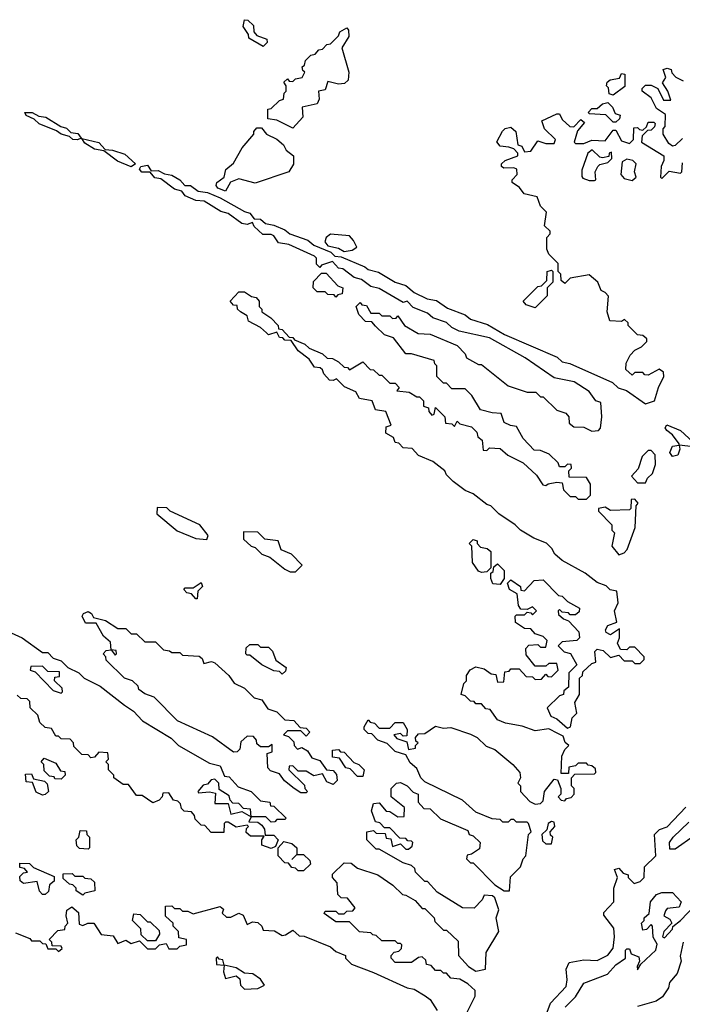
# Model space of a CAD drawing. Extents: x 2668140 to 2765664, y 823621 to 955240.
# Tile 255 of 256: x 2700201 to 2702661, y 888004 to 891660. Entities that reach past the tile are written whole.
import ezdxf

# ---------------------------------------------------------------- set-up
doc = ezdxf.new("R2010")
doc.units = 0

msp = doc.modelspace()

# ---------------------------------------------------------------- linework, layer by layer
at = {"layer": '0CON02XD'}
for points in [[(2701105, 891560), (2701051.7, 891591.7), (2701050, 891605), (2701030, 891635), (2701035, 891660), (2701048.3, 891658.3), (2701068.3, 891638.3), (2701070, 891615), (2701081.7, 891601.7), (2701118.3, 891588.3), (2701120, 891575), (2701105, 891560)], [(2701215, 891257.5), (2701155, 891287.5), (2701121.7, 891291.7), (2701121.7, 891328.3), (2701135, 891330), (2701165, 891360), (2701180, 891365), (2701183, 891387), (2701190, 891395), (2701190, 891415), (2701181.7, 891428.3), (2701195, 891440), (2701201.7, 891431.7), (2701215, 891430), (2701225, 891440), (2701250, 891445), (2701260, 891465), (2701251.7, 891471.7), (2701250, 891485), (2701258.3, 891491.7), (2701261.7, 891508.3), (2701281.7, 891528.3), (2701298.3, 891531.7), (2701311.7, 891548.3), (2701325, 891550), (2701341.7, 891568.3), (2701355, 891570), (2701385, 891600), (2701390, 891615), (2701415, 891630), (2701421.7, 891621.7), (2701423, 891597), (2701397.5, 891555), (2701422.5, 891465), (2701420, 891435), (2701407, 891423), (2701385, 891420), (2701345, 891430), (2701335, 891400), (2701310, 891395), (2701313.3, 891365), (2701305, 891347.5), (2701250, 891335), (2701251.7, 891298.3), (2701215, 891257.5)], [(2702405, 891380), (2702390, 891385), (2702387, 891407), (2702380, 891415), (2702381.7, 891428.3), (2702393.6, 891436.4), (2702427.5, 891442.5), (2702435, 891460), (2702448.3, 891458.3), (2702448.3, 891411.7), (2702405, 891380)], [(2702661.7, 891218.3), (2702635, 891192.5), (2702625, 891190), (2702610.7, 891200.7), (2702590, 891235), (2702590, 891255), (2702597, 891263), (2702598.3, 891308.3), (2702565, 891330), (2702545, 891370), (2702512.5, 891395), (2702512.5, 891405), (2702525, 891417.5), (2702545, 891417.5), (2702570, 891405), (2702591.7, 891361.7), (2702618.3, 891361.7), (2702607.5, 891395), (2702587.5, 891425), (2702600, 891445), (2702590, 891475), (2702605, 891480), (2702620, 891475), (2702622.5, 891462.5), (2702637, 891447), (2702665, 891432.5)], [(2702415, 891280), (2702405, 891280), (2702377, 891307), (2702315, 891310), (2702313, 891317), (2702325, 891330), (2702345, 891330), (2702365, 891347.5), (2702385, 891352.5), (2702402.5, 891335), (2702411.7, 891311.7), (2702430, 891305), (2702428.3, 891291.7), (2702415, 891280)], [(2700415, 891214.2), (2700397.5, 891215), (2700385, 891226.7), (2700354.4, 891234.4), (2700337.5, 891247.5), (2700273.4, 891273.4), (2700255, 891291.2), (2700225, 891303.8), (2700220, 891315), (2700247.5, 891315), (2700271.9, 891301.9), (2700297.5, 891297.5), (2700353, 891263), (2700375, 891257.8), (2700390.9, 891240.9), (2700416.9, 891236.9), (2700429.3, 891220.7), (2700415, 891214.2)], [(2701321.7, 890748.3), (2701315, 890740), (2701302.5, 890752.5), (2701302.5, 890775), (2701295, 890782.5), (2701200, 890825), (2701161.7, 890831.7), (2701145, 890857.5), (2701135, 890862.5), (2701103, 890863), (2701071.7, 890891.7), (2701065, 890907.5), (2701045, 890900), (2701025, 890903.3), (2700975, 890940), (2700948, 890948), (2700885.6, 890985.6), (2700855, 890989.2), (2700815.7, 891005.7), (2700803.3, 891023.3), (2700775, 891030.8), (2700725, 891068.8), (2700702.9, 891072.9), (2700685, 891093.3), (2700654.4, 891094.4), (2700646, 891105), (2700650, 891115), (2700675, 891120), (2700688.3, 891098.3), (2700715, 891100), (2700737.8, 891087.8), (2700765, 891083.3), (2700795.6, 891065.6), (2700814.3, 891044.3), (2700835, 891044.5), (2700863.6, 891023.6), (2700898.5, 891018.5), (2700945, 890998.6), (2701035, 890947.3), (2701055, 890941.8), (2701070.9, 890920.9), (2701095, 890919.5), (2701113.5, 890903.5), (2701145, 890897.5), (2701185, 890880), (2701204.4, 890864.4), (2701270.9, 890840.9), (2701293, 890823), (2701356.5, 890796.5), (2701371.4, 890781.4), (2701395, 890779.5), (2701482.1, 890742.1), (2701495, 890732.9), (2701533.1, 890723.1), (2701595, 890685.6), (2701635, 890672.9), (2701665, 890647.5), (2701713.3, 890623.3), (2701748, 890618), (2701788.8, 890588.8), (2701855, 890564.5), (2701875, 890548.6), (2701938.2, 890528.2), (2702001.2, 890491.2), (2702196.6, 890406.6), (2702215, 890390), (2702243.8, 890383.8), (2702402.4, 890312.4), (2702422.7, 890292.7), (2702453.6, 890283.6), (2702525, 890234.2), (2702557.5, 890245), (2702572.5, 890295), (2702592.5, 890335), (2702591.7, 890351.7), (2702575, 890362.5), (2702535, 890340), (2702521.7, 890341.7), (2702515, 890350), (2702485, 890350), (2702475, 890340), (2702451.7, 890361.7), (2702452.5, 890385), (2702467.5, 890415), (2702485, 890432.5), (2702510, 890445), (2702530, 890465), (2702530, 890475), (2702515, 890487.5), (2702495, 890490), (2702460, 890525), (2702460, 890535), (2702447, 890547), (2702435, 890540), (2702391.7, 890541.7), (2702382.5, 890575), (2702387, 890633), (2702375, 890647.5), (2702360, 890655), (2702347.5, 890685), (2702315, 890712.5), (2702245, 890700), (2702225, 890680), (2702211.7, 890691.7), (2702210, 890715), (2702200, 890725), (2702200, 890755), (2702165, 890790), (2702158.3, 890808.3), (2702158.3, 890851.7), (2702170, 890865), (2702170, 890875), (2702150, 890895), (2702157.5, 890945), (2702135, 890967.5), (2702122, 891002), (2702073.9, 891013.9), (2702056.4, 891036.4), (2702030, 891055), (2702030, 891065), (2702047.5, 891085), (2702046.7, 891105), (2702035, 891110), (2701998.3, 891108.3), (2701990, 891115), (2701990, 891125), (2702003, 891137), (2702050, 891155), (2702050, 891165), (2702035, 891180), (2702017, 891187), (2701985, 891190), (2701973, 891207), (2701993.8, 891246.2), (2702003.8, 891256.2), (2702025, 891261.2), (2702043.3, 891245), (2702050, 891195), (2702065, 891190), (2702075, 891170), (2702098.3, 891171.7), (2702125, 891210), (2702155, 891200), (2702185, 891200), (2702190, 891215), (2702150, 891255), (2702140, 891285), (2702195, 891310), (2702205, 891310), (2702215, 891290), (2702243, 891263), (2702258.3, 891261.7), (2702285, 891290), (2702298.3, 891278.3), (2702272.5, 891247.5), (2702260, 891205), (2702265, 891200), (2702295, 891200), (2702325, 891212.5), (2702375, 891210), (2702405, 891250), (2702415, 891250), (2702435, 891210), (2702465, 891200), (2702480, 891215), (2702481.7, 891258.3), (2702495, 891260), (2702501.7, 891251.7), (2702515, 891250), (2702528.3, 891261.7), (2702535, 891280), (2702555, 891280), (2702560, 891275), (2702558.3, 891261.7), (2702545, 891250), (2702531.7, 891248.3), (2702511.7, 891228.3), (2702510, 891205), (2702592.5, 891155), (2702593, 891137), (2702582.5, 891115), (2702580, 891075), (2702585, 891070), (2702613, 891097), (2702655, 891090), (2702660, 891095), (2702661.7, 891128.3)], [(2700965, 891023.8), (2700936.7, 891035), (2700930, 891045), (2700932.5, 891055), (2700960, 891075), (2700966.4, 891103.6), (2700995, 891127.5), (2701026.2, 891183.8), (2701070, 891235), (2701070, 891245), (2701081.7, 891258.3), (2701098.3, 891258.3), (2701117.5, 891235), (2701156.1, 891216.1), (2701180, 891195), (2701190, 891175), (2701217.5, 891155), (2701217, 891123), (2701200, 891095), (2701075, 891052.5), (2701015, 891068.8), (2700983.8, 891056.2), (2700965, 891023.8)], [(2700615, 891114), (2700564.3, 891134.3), (2700513.6, 891173.6), (2700478.7, 891178.7), (2700442.1, 891202.1), (2700431.7, 891218.3), (2700495, 891204.3), (2700517.5, 891177.5), (2700545, 891176), (2700590.9, 891160.9), (2700631.2, 891125), (2700615, 891114)], [(2702335, 891062.5), (2702340, 891065), (2702337.5, 891095), (2702347.5, 891115), (2702355, 891122.5), (2702385, 891130), (2702400, 891145), (2702398.3, 891168.3), (2702390, 891165), (2702388.3, 891151.7), (2702365, 891147.5), (2702355, 891150), (2702327, 891177), (2702310, 891165), (2702288.3, 891101.7), (2702288.3, 891078.3), (2702291.7, 891071.7), (2702315, 891062.5), (2702335, 891062.5)], [(2702475, 891062.5), (2702490, 891075), (2702483.3, 891095), (2702490, 891125), (2702477, 891137), (2702455, 891142.5), (2702438.3, 891131.7), (2702432.5, 891085), (2702445, 891070), (2702475, 891062.5)], [(2701405, 890799.2), (2701435, 890804), (2701452.5, 890815), (2701440.7, 890840.7), (2701425, 890857.5), (2701355, 890863.3), (2701338.8, 890851.2), (2701333.8, 890835), (2701345, 890820), (2701385, 890811.2), (2701405, 890799.2)], [(2702000, 888425), (2702020, 888425), (2702023, 888477), (2702060, 888515), (2702070, 888545), (2702080, 888555), (2702090, 888635), (2702100, 888645), (2702090, 888675), (2702085, 888680), (2702045, 888680), (2702035, 888690), (2702025, 888690), (2702015, 888680), (2701995, 888680), (2701985, 888690), (2701955, 888692.5), (2701895, 888717.5), (2701845, 888762.5), (2701705, 888830), (2701690, 888845), (2701675, 888880), (2701650.7, 888900.7), (2701635, 888930), (2701595, 888942.5), (2701565, 888972.5), (2701530, 888985), (2701508.3, 889008.3), (2701495, 889010), (2701480, 889025), (2701480, 889035), (2701495, 889060), (2701501.7, 889051.7), (2701518.3, 889048.3), (2701535, 889030), (2701575, 889030), (2701595, 889050), (2701625, 889050), (2701640, 889025), (2701638.3, 889001.7), (2701625, 889000), (2701615, 889010), (2701590, 889005), (2701601.7, 888991.7), (2701638.3, 888978.3), (2701645, 888950), (2701670, 888955), (2701670, 888965), (2701680, 888975), (2701671.7, 888981.7), (2701670, 888995), (2701681.7, 889008.3), (2701705, 889010), (2701745, 889037.5), (2701775, 889030), (2701801.7, 889031.7), (2701875, 889007.5), (2701900, 888995), (2701933, 888963), (2701965, 888950), (2702032.5, 888895), (2702057.5, 888865), (2702060, 888845), (2702050, 888825), (2702060, 888815), (2702060, 888795), (2702095, 888757.5), (2702115, 888747.5), (2702135, 888750), (2702145, 888760), (2702150, 888795), (2702185, 888840), (2702198.3, 888838.3), (2702210, 888805), (2702210, 888785), (2702200, 888775), (2702211.7, 888761.7), (2702225, 888760), (2702231.7, 888768.3), (2702248.3, 888771.7), (2702260, 888785), (2702260, 888805), (2702250, 888815), (2702250, 888845), (2702261.7, 888858.3), (2702335, 888860), (2702340, 888865), (2702338.3, 888878.3), (2702325, 888890), (2702311.7, 888891.7), (2702305, 888900), (2702275, 888900), (2702265, 888890), (2702240, 888885), (2702238.3, 888861.7), (2702211.7, 888861.7), (2702213.9, 888926.1), (2702225, 888950), (2702240, 888965), (2702226.4, 888976.4), (2702219.3, 888999.3), (2702199.3, 889009.3), (2702165, 889027.5), (2702115, 889020), (2702067, 889037), (2702005, 889047.5), (2701975, 889060), (2701948.3, 889098.3), (2701931.7, 889101.7), (2701915, 889120), (2701895, 889120), (2701888.3, 889128.3), (2701875, 889130), (2701855, 889150), (2701840, 889155), (2701850, 889195), (2701860, 889205), (2701860, 889225), (2701873.3, 889246.7), (2701895, 889257.5), (2701925, 889250), (2701951.7, 889231.7), (2701968.3, 889228.3), (2701975, 889200), (2701998.3, 889201.7), (2702001.7, 889238.3), (2702018.3, 889241.7), (2702025, 889250), (2702055, 889250), (2702081.7, 889221.7), (2702105, 889220), (2702115, 889210), (2702138.3, 889211.7), (2702155, 889230), (2702161.7, 889221.7), (2702175, 889220), (2702200, 889245), (2702195, 889270), (2702165, 889270), (2702155, 889260), (2702115, 889260), (2702081.7, 889301.7), (2702080, 889325), (2702091.7, 889338.3), (2702125, 889340), (2702135, 889330), (2702155, 889330), (2702160, 889355), (2702145, 889370), (2702115, 889380), (2702098.3, 889398.3), (2702075, 889400), (2702041.7, 889421.7), (2702040, 889445), (2702045, 889450), (2702075, 889450), (2702085, 889460), (2702098.3, 889458.3), (2702105, 889450), (2702120, 889465), (2702105, 889480), (2702085, 889470), (2702061.7, 889471.7), (2702052.5, 889485), (2702048.3, 889528.3), (2702020, 889545), (2702011.7, 889568.3), (2702025, 889580), (2702060, 889555), (2702061.7, 889541.7), (2702075, 889540), (2702111.7, 889578.3), (2702145, 889580), (2702201.7, 889521.7), (2702215, 889520), (2702235, 889500), (2702280, 889475), (2702278.3, 889461.7), (2702265, 889450), (2702245, 889450), (2702238.3, 889458.3), (2702215, 889460), (2702205, 889470), (2702200, 889465), (2702201.7, 889451.7), (2702220, 889435), (2702238.3, 889428.3), (2702277, 889387), (2702280, 889365), (2702270, 889355), (2702215, 889350), (2702200, 889335), (2702222.5, 889312.5), (2702246.4, 889306.4), (2702270, 889265), (2702240, 889235), (2702238.3, 889181.7), (2702221.7, 889168.3), (2702220, 889155), (2702205, 889150), (2702160, 889105), (2702173.6, 889073.6), (2702195, 889063.8), (2702235, 889030), (2702246, 889034), (2702252.3, 889067.7), (2702270, 889085), (2702262.5, 889125), (2702280, 889155), (2702280, 889215), (2702290, 889225), (2702291.7, 889238.3), (2702325, 889270), (2702340, 889275), (2702336.4, 889313.6), (2702345, 889323.3), (2702367.5, 889317.5), (2702395, 889292.5), (2702425, 889300), (2702445, 889280), (2702475, 889280), (2702485, 889270), (2702505, 889270), (2702520, 889285), (2702520, 889295), (2702485, 889330), (2702465, 889330), (2702455, 889320), (2702431.7, 889321.7), (2702420, 889345), (2702427.5, 889365), (2702428.3, 889398.3), (2702395, 889376), (2702378, 889385), (2702376, 889395), (2702385, 889411.2), (2702417.5, 889422.5), (2702410, 889465), (2702422.5, 889495), (2702418.3, 889538.3), (2702393, 889543), (2702378.3, 889558.3), (2702345, 889570), (2702300, 889605), (2702215, 889652.5), (2702187.5, 889675), (2702176.4, 889696.4), (2702156.4, 889716.4), (2702110, 889735), (2702060, 889765), (2702040, 889785), (2701980, 889825), (2701950, 889855), (2701935, 889860), (2701885, 889900), (2701855, 889912.5), (2701810, 889945), (2701785, 889970), (2701780, 889985), (2701735, 890020), (2701681.7, 890041.7), (2701658.3, 890068.3), (2701625, 890070), (2701608.3, 890088.3), (2701595, 890090), (2701588.3, 890108.3), (2701560, 890125), (2701561.7, 890148.3), (2701580, 890155), (2701560, 890205), (2701521.7, 890211.7), (2701510, 890245), (2701463, 890253), (2701448.3, 890278.3), (2701406.4, 890296.4), (2701377, 890327), (2701365, 890320), (2701351.7, 890321.7), (2701330, 890345), (2701325, 890360), (2701317, 890367), (2701295, 890370), (2701275, 890400), (2701235, 890430), (2701208.3, 890468.3), (2701185, 890470), (2701178.3, 890478.3), (2701165, 890480), (2701155, 890500), (2701125, 890490), (2701117, 890497), (2701095, 890517.5), (2701050.7, 890540.7), (2701045, 890560), (2701020, 890575), (2701010, 890585), (2701008.3, 890598.3), (2700995, 890600), (2700982.5, 890615), (2701015, 890650), (2701035, 890650), (2701061.7, 890631.7), (2701078.3, 890628.3), (2701090, 890615), (2701090, 890595), (2701100, 890585), (2701100, 890575), (2701133, 890553), (2701160, 890525), (2701161.7, 890511.7), (2701175, 890510), (2701201.7, 890481.7), (2701215, 890480), (2701221.7, 890471.7), (2701260, 890455), (2701275, 890440), (2701325, 890420), (2701343, 890403), (2701361.7, 890401.7), (2701385, 890390), (2701405, 890370), (2701418.3, 890368.3), (2701425, 890360), (2701475, 890390), (2701501.7, 890361.7), (2701515, 890360), (2701535, 890340), (2701545, 890340), (2701575, 890310), (2701595, 890310), (2701610, 890295), (2701601.7, 890281.7), (2701647, 890277), (2701675, 890260), (2701685, 890260), (2701700, 890245), (2701700, 890225), (2701718.3, 890218.3), (2701720, 890205), (2701731.7, 890191.7), (2701740, 890195), (2701745, 890220), (2701780, 890185), (2701781.7, 890161.7), (2701805, 890160), (2701815, 890150), (2701825, 890170), (2701835, 890160), (2701878.3, 890148.3), (2701898.3, 890128.3), (2701901.7, 890111.7), (2701918.3, 890098.3), (2701921.7, 890061.7), (2701935, 890060), (2701945, 890070), (2701985, 890067.5), (2702013, 890043), (2702070, 890015), (2702119.3, 889969.3), (2702143, 889933), (2702155, 889930), (2702163, 889937), (2702195, 889942.5), (2702215, 889940), (2702220, 889915), (2702245, 889890), (2702265, 889890), (2702275, 889880), (2702305, 889880), (2702320, 889895), (2702320, 889935), (2702305, 889960), (2702241.7, 889961.7), (2702240, 889985), (2702250, 889995), (2702248.3, 890008.3), (2702235, 890010), (2702225, 890000), (2702205, 890000), (2702200, 890015), (2702167, 890047), (2702135, 890060), (2702111.7, 890061.7), (2702070, 890105), (2702045, 890150), (2702023, 890153), (2702000, 890165), (2701988.3, 890198.3), (2701955, 890200), (2701911.7, 890211.7), (2701880, 890265), (2701855, 890290), (2701805, 890290), (2701785, 890310), (2701775, 890310), (2701750, 890335), (2701750, 890375), (2701741.7, 890381.7), (2701740, 890395), (2701655, 890420), (2701635, 890420), (2701588.3, 890478.3), (2701555, 890490), (2701521.7, 890521.7), (2701508.3, 890538.3), (2701485, 890540), (2701460, 890565), (2701450, 890595), (2701465, 890610), (2701471.7, 890601.7), (2701488.3, 890598.3), (2701505, 890570), (2701535, 890570), (2701545, 890560), (2701575, 890560), (2701585, 890550), (2701598.3, 890551.7), (2701605, 890560), (2701630, 890525), (2701680, 890495), (2701725, 890492.5), (2701825, 890450), (2701855, 890420), (2701860, 890405), (2701905, 890380), (2701915, 890380), (2702015, 890300), (2702085, 890277.5), (2702117, 890277), (2702135, 890260), (2702145, 890260), (2702195, 890210), (2702229.3, 890199.3), (2702240, 890185), (2702241.7, 890161.7), (2702258.3, 890148.3), (2702295, 890147.5), (2702325, 890132.5), (2702350, 890135), (2702357, 890143), (2702362.5, 890185), (2702358.3, 890238.3), (2702340, 890245), (2702315, 890280), (2702260, 890315), (2702185, 890330), (2702077.5, 890405), (2701945, 890478.8), (2701833, 890503), (2701805, 890517.5), (2701786.1, 890536.1), (2701735, 890552.5), (2701715, 890570), (2701661.7, 890591.7), (2701640, 890615), (2701625, 890610), (2701535, 890662.5), (2701505, 890670), (2701470, 890695), (2701443, 890703), (2701400, 890735), (2701385, 890737.5), (2701361.7, 890761.7), (2701321.7, 890748.3)], [(2701375, 890630), (2701368.3, 890638.3), (2701345, 890640), (2701335, 890650), (2701305, 890650), (2701290, 890665), (2701291.7, 890688.3), (2701321.7, 890718.3), (2701338.3, 890718.3), (2701381.7, 890671.7), (2701400, 890665), (2701398.3, 890641.7), (2701381.7, 890638.3), (2701375, 890630)], [(2702115, 890590), (2702081.7, 890601.7), (2702070, 890615), (2702125, 890670), (2702138.3, 890671.7), (2702158.3, 890691.7), (2702160, 890725), (2702175, 890730), (2702180, 890725), (2702180, 890685), (2702160, 890665), (2702160, 890635), (2702115, 890590)], [(2702625, 890038.8), (2702615, 890052.5), (2702625, 890076.2), (2702650, 890080), (2702650, 890085), (2702625, 890118.8), (2702604.2, 890135), (2702598, 890145), (2702604.3, 890155.7), (2702655, 890134.2), (2702701.7, 890091.7), (2702735, 890085.7), (2702766.2, 890063.8), (2702755, 890056.7), (2702725, 890071.2), (2702650, 890080), (2702652.5, 890065), (2702645, 890043.3), (2702625, 890038.8)], [(2702525, 889940), (2702531.7, 889958.3), (2702550, 889975), (2702561.7, 890008.3), (2702560, 890045), (2702545, 890060), (2702535, 890060), (2702511.7, 890038.3), (2702497, 889993), (2702472.5, 889965), (2702495, 889940), (2702525, 889940)], [(2702425, 889673.3), (2702445, 889680), (2702457, 889693), (2702486.7, 889775), (2702490, 889855), (2702497.5, 889865), (2702485, 889880), (2702471.7, 889878.3), (2702470, 889845), (2702465, 889840), (2702395, 889837.5), (2702375, 889850), (2702350, 889845), (2702350, 889835), (2702400, 889785), (2702400, 889765), (2702410, 889755), (2702400, 889705), (2702425, 889673.3)], [(2700895, 889730), (2700900, 889745), (2700870, 889785), (2700760, 889835), (2700747, 889847), (2700711.7, 889848.3), (2700710, 889825), (2700785, 889762.5), (2700855, 889733.3), (2700895, 889730)], [(2701225, 889610), (2701250, 889635), (2701210, 889675), (2701172, 889692), (2701160, 889725), (2701111.2, 889731.2), (2701085, 889757.5), (2701031.7, 889758.3), (2701031.7, 889731.7), (2701060, 889705), (2701075, 889700), (2701100, 889675), (2701130, 889665), (2701185, 889620), (2701205, 889610), (2701225, 889610)], [(2701915, 889607.5), (2701905, 889612.5), (2701882.5, 889645), (2701880, 889705), (2701870, 889715), (2701885, 889730), (2701900, 889725), (2701900, 889715), (2701911.7, 889701.7), (2701937, 889697), (2701950, 889685), (2701950, 889625), (2701935, 889610), (2701915, 889607.5)], [(2701985, 889563.3), (2701957.5, 889565), (2701950, 889585), (2701950, 889605), (2701958.3, 889611.7), (2701961.7, 889628.3), (2701975, 889640), (2702000, 889615), (2702000, 889585), (2701985, 889563.3)], [(2700860, 889510), (2700855, 889510), (2700838.3, 889528.3), (2700821.7, 889531.7), (2700810, 889545), (2700815, 889550), (2700845, 889550), (2700875, 889570), (2700880, 889555), (2700861.7, 889538.3), (2700860, 889510)], [(2701265, 888790), (2701245, 888790), (2701220, 888805), (2701183.6, 888833.6), (2701165, 888860), (2701131.7, 888871.7), (2701121.7, 888881.7), (2701120, 888935), (2701138.3, 888941.7), (2701138.3, 888968.3), (2701125, 888960), (2701095, 888960), (2701081.7, 888971.7), (2701080, 888985), (2701068.3, 888998.3), (2701045, 889000), (2701021.7, 888978.3), (2701018.3, 888951.7), (2701008.3, 888941.7), (2700995, 888940), (2700917, 888997), (2700787, 889057), (2700700, 889145), (2700665, 889157.5), (2700643.6, 889173.6), (2700640, 889185), (2700620, 889205), (2700590, 889215), (2700521.7, 889281.7), (2700520, 889295), (2700510, 889305), (2700521.7, 889318.3), (2700540, 889320), (2700555, 889300), (2700560, 889305), (2700558.3, 889318.3), (2700540, 889320), (2700538.3, 889348.3), (2700511.7, 889371.7), (2700485, 889420), (2700445, 889420), (2700432.5, 889445), (2700437.5, 889455), (2700455, 889463.3), (2700467.5, 889455), (2700475, 889440), (2700519.5, 889429.5), (2700565, 889400), (2700595, 889400), (2700615, 889380), (2700635, 889380), (2700665, 889350), (2700705, 889350), (2700735, 889320), (2700757, 889317), (2700765, 889310), (2700795, 889310), (2700805, 889300), (2700867, 889297), (2700878.3, 889288.3), (2700885, 889270), (2700913.3, 889276.7), (2700925, 889272.5), (2700977.5, 889225), (2700997, 889197), (2701035, 889177.5), (2701071.7, 889141.7), (2701100, 889135), (2701121.7, 889101.7), (2701155, 889090), (2701185, 889060), (2701218.3, 889058.3), (2701241.7, 889031.7), (2701265, 889030), (2701277.5, 889015), (2701265, 889000), (2701245, 889020), (2701195, 889020), (2701180, 889005), (2701198.3, 888998.3), (2701218.3, 888978.3), (2701220, 888965), (2701231.7, 888951.7), (2701248.3, 888958.3), (2701270, 888945), (2701285, 888920), (2701315, 888910), (2701340, 888875), (2701365, 888872.5), (2701377, 888857), (2701380, 888835), (2701365, 888820), (2701340.7, 888830.7), (2701325, 888860), (2701292.5, 888852.5), (2701265, 888870), (2701235, 888870), (2701215, 888890), (2701201.7, 888888.3), (2701200, 888875), (2701258.3, 888818.3), (2701260, 888805), (2701270, 888795), (2701265, 888790)], [(2700155, 889390), (2700210, 889365), (2700285, 889310), (2700305, 889310), (2700325, 889290), (2700355, 889280), (2700380, 889255), (2700420, 889235), (2700440, 889215), (2700500, 889185), (2700590, 889115), (2700623, 889093), (2700657, 889057), (2700763, 888993), (2700790, 888965), (2700905, 888900), (2700945, 888890), (2700961.7, 888851.7), (2700978.3, 888848.3), (2701011.7, 888811.7), (2701060, 888795), (2701095, 888760), (2701130, 888755), (2701131.7, 888741.7), (2701145, 888740), (2701190, 888695), (2701185, 888690), (2701155, 888690), (2701148.3, 888681.7), (2701135, 888680), (2701115, 888700), (2701060, 888700), (2701058.3, 888728.3), (2701031.7, 888731.7), (2701015, 888750), (2700991.7, 888751.7), (2700981.7, 888761.7), (2700978.3, 888778.3), (2700941.7, 888801.7), (2700940, 888825), (2700925, 888840), (2700911.7, 888838.3), (2700898.3, 888821.7), (2700881.7, 888818.3), (2700862.5, 888795), (2700865, 888790), (2700905, 888793.3), (2700928.3, 888788.3), (2700925, 888750), (2700975, 888750), (2700985, 888710), (2701025, 888720), (2701060, 888700), (2701051.7, 888681.7), (2701085, 888680), (2701100, 888670), (2701110, 888655), (2701111.7, 888631.7), (2701145, 888632.5), (2701160, 888615), (2701150, 888590), (2701135, 888582.5)], [(2701175, 889230), (2701165, 889240), (2701145, 889242.5), (2701100, 889265), (2701055, 889300), (2701045, 889300), (2701040, 889305), (2701041.7, 889328.3), (2701055, 889340), (2701085, 889340), (2701095, 889330), (2701125, 889330), (2701140, 889315), (2701151.7, 889281.7), (2701190, 889255), (2701188.3, 889241.7), (2701175, 889230)], [(2700355, 889160), (2700360, 889165), (2700358.3, 889178.3), (2700330, 889205), (2700331.7, 889218.3), (2700348.3, 889221.7), (2700348.3, 889238.3), (2700305, 889240), (2700285, 889260), (2700241.7, 889258.3), (2700240, 889245), (2700258.3, 889238.3), (2700325, 889170), (2700355, 889160)], [(2701135, 888582.5), (2701100, 888595), (2701100, 888615), (2701108.3, 888628.3), (2701058.3, 888628.3), (2701041.7, 888641.7), (2701042.5, 888657.5), (2701050, 888665), (2701045, 888670), (2701005, 888662.5), (2700975, 888680), (2700965, 888680), (2700960, 888675), (2700958.3, 888641.7), (2700911.7, 888641.7), (2700888.3, 888668.3), (2700875, 888670), (2700851.7, 888691.7), (2700850, 888705), (2700838.3, 888718.3), (2700811.7, 888721.7), (2700801.7, 888731.7), (2700798.3, 888748.3), (2700788.3, 888758.3), (2700771.7, 888761.7), (2700755, 888790), (2700731.7, 888788.3), (2700730, 888775), (2700718.3, 888761.7), (2700695, 888752.5), (2700655, 888780), (2700635, 888780), (2700605, 888820), (2700585, 888820), (2700550, 888845), (2700550, 888855), (2700530, 888875), (2700530, 888895), (2700520, 888905), (2700530, 888915), (2700528.3, 888938.3), (2700495, 888940), (2700478.3, 888921.7), (2700465, 888920), (2700455, 888930), (2700431.7, 888931.7), (2700401.7, 888961.7), (2700400, 888975), (2700388.3, 888988.3), (2700355, 888990), (2700345, 889000), (2700335, 889000), (2700318.3, 889028.3), (2700295, 889032.5), (2700275, 889050), (2700268.3, 889078.3), (2700240, 889105), (2700238.3, 889128.3), (2700228.3, 889138.3), (2700205, 889140), (2700191.7, 889151.7)], [(2701475, 888850), (2701455, 888850), (2701428.3, 888878.3), (2701411.7, 888881.7), (2701388.3, 888918.3), (2701361.7, 888921.7), (2701361.7, 888948.3), (2701385, 888950), (2701391.7, 888941.7), (2701405, 888940), (2701441.7, 888901.7), (2701460, 888895), (2701480, 888875), (2701475, 888850)], [(2700355, 888840), (2700331.7, 888841.7), (2700328.3, 888848.3), (2700311.7, 888851.7), (2700291.7, 888871.7), (2700290, 888895), (2700280, 888905), (2700291.7, 888918.3), (2700335, 888900), (2700351.7, 888871.7), (2700368.3, 888868.3), (2700370, 888855), (2700355, 888840)], [(2700285, 888781.2), (2700261.4, 888791.4), (2700248.3, 888828.3), (2700225, 888830), (2700221.7, 888858.3), (2700245, 888860), (2700251.7, 888841.7), (2700292.5, 888832.5), (2700303, 888823), (2700307.5, 888795), (2700295, 888783.8), (2700285, 888781.2)], [(2701862.5, 887975), (2701892.5, 888035), (2701892.5, 888055), (2701865, 888080), (2701835, 888097.5), (2701801.7, 888101.7), (2701785, 888120), (2701775, 888120), (2701765, 888130), (2701745, 888130), (2701728.3, 888148.3), (2701711.7, 888151.7), (2701708.3, 888168.3), (2701695, 888180), (2701681.7, 888178.3), (2701655, 888160), (2701595, 888160), (2701580, 888175), (2701580, 888185), (2701591.7, 888198.3), (2701608.3, 888201.7), (2701618.3, 888211.7), (2701620, 888225), (2701615, 888230), (2701605, 888230), (2701595, 888240), (2701545, 888240), (2701525, 888260), (2701511.7, 888261.7), (2701505, 888270), (2701463, 888273), (2701425, 888310), (2701375, 888310), (2701331.7, 888341.7), (2701335, 888350), (2701375, 888350), (2701385, 888340), (2701405, 888340), (2701415, 888350), (2701438.3, 888351.7), (2701447, 888363), (2701418.3, 888398.3), (2701395, 888400), (2701381.7, 888411.7), (2701380, 888455), (2701362.5, 888475), (2701362.5, 888487.5), (2701405, 888530), (2701431.7, 888528.3), (2701455, 888510), (2701530, 888485), (2701586.4, 888446.4), (2701621.7, 888411.7), (2701635, 888410), (2701669.3, 888389.3), (2701695, 888360), (2701705, 888360), (2701740, 888325), (2701741.7, 888311.7), (2701761.7, 888291.7), (2701775, 888280), (2701785, 888280), (2701828.3, 888238.3), (2701830, 888185), (2701867.5, 888145), (2701895, 888127.5), (2701930, 888135), (2701933, 888197), (2701980, 888275), (2701970, 888325), (2701980, 888355), (2701965, 888400), (2701957, 888407), (2701925, 888410), (2701918.3, 888391.7), (2701888.3, 888361.7), (2701845, 888362.5), (2701750.7, 888420.7), (2701715, 888460), (2701705, 888460), (2701670, 888495), (2701668.3, 888508.3), (2701655, 888520), (2701625, 888530), (2701535, 888580), (2701525, 888580), (2701490, 888615), (2701490, 888645), (2701515, 888650), (2701525, 888640), (2701558.3, 888638.3), (2701561.7, 888621.7), (2701578.3, 888618.3), (2701585, 888590), (2701615, 888600), (2701635, 888580), (2701645, 888580), (2701658.3, 888591.7), (2701660, 888605), (2701655, 888610), (2701641.7, 888611.7), (2701635, 888620), (2701611.7, 888621.7), (2701575, 888660), (2701555, 888660), (2701538.3, 888678.3), (2701521.7, 888681.7), (2701507, 888723), (2701515, 888750), (2701535, 888752.5), (2701561.7, 888721.7), (2701575, 888720), (2701605, 888700), (2701628.3, 888701.7), (2701630, 888735), (2701580, 888775), (2701580, 888805), (2701600, 888825), (2701615, 888827.5), (2701640, 888815), (2701661.7, 888791.7), (2701680, 888785), (2701680, 888755), (2701701.7, 888731.7), (2701725, 888730), (2701763, 888693), (2701865, 888650), (2701870, 888635), (2701885, 888630), (2701910, 888605), (2701908.3, 888581.7), (2701878.3, 888561.7), (2701861.7, 888558.3), (2701860, 888545), (2701875, 888530), (2701885, 888530), (2701965, 888447.5), (2702000, 888425)], [(2702160, 887975), (2702171.7, 888008.3), (2702229.5, 888070.5), (2702233.8, 888095), (2702230, 888135), (2702240.7, 888159.3), (2702295, 888170), (2702345, 888166.7), (2702385, 888186.7), (2702405, 888212.5), (2702410, 888255), (2702406.4, 888286.4), (2702370, 888335), (2702370, 888345), (2702407.5, 888385), (2702407.5, 888435), (2702420, 888475), (2702410, 888505), (2702425, 888510), (2702441.7, 888491.7), (2702460, 888485), (2702460, 888475), (2702483, 888453), (2702505, 888460), (2702520, 888475), (2702521.2, 888515), (2702562.5, 888555), (2702557.5, 888635), (2702576.4, 888653.6), (2702605, 888663.3), (2702674.2, 888735.8)], [(2702175, 888600), (2702180, 888625), (2702171.7, 888631.7), (2702170, 888645), (2702187.5, 888665), (2702185, 888680), (2702175, 888682.5), (2702162.5, 888675), (2702158.3, 888651.7), (2702140, 888635), (2702141.7, 888611.7), (2702155, 888600), (2702175, 888600)], [(2702705, 888630), (2702635, 888580), (2702615, 888580), (2702613.3, 888605), (2702626.7, 888625), (2702685, 888680)], [(2700455, 888580), (2700423, 888583), (2700413, 888593), (2700410, 888615), (2700420, 888625), (2700425, 888650), (2700448.3, 888648.3), (2700450, 888635), (2700460, 888625), (2700460, 888585), (2700455, 888580)], [(2701255, 888500), (2701235, 888500), (2701225, 888510), (2701211.7, 888511.7), (2701198.3, 888528.3), (2701185, 888530), (2701160, 888555), (2701160, 888585), (2701181.7, 888608.3), (2701211.7, 888601.7), (2701230, 888585), (2701230, 888560), (2701211.7, 888541.7), (2701230, 888560), (2701255, 888560), (2701278.3, 888538.3), (2701280, 888525), (2701255, 888500)], [(2700295, 888412.5), (2700285, 888412.5), (2700273.9, 888423.9), (2700265, 888460), (2700215, 888453.3), (2700202.7, 888462.7), (2700201.2, 888478.8), (2700215, 888492.5), (2700230, 888495), (2700218.3, 888508.3), (2700201.7, 888511.7), (2700201.7, 888528.3), (2700237, 888527), (2700251.7, 888511.7), (2700328.3, 888478.3), (2700328.3, 888461.7), (2700311.7, 888448.3), (2700307, 888423), (2700295, 888412.5)], [(2700435, 888410), (2700410, 888425), (2700410, 888435), (2700398.3, 888448.3), (2700385, 888450), (2700361.7, 888471.7), (2700361.7, 888488.3), (2700395, 888490), (2700405, 888480), (2700435, 888480), (2700443, 888473), (2700465, 888470), (2700478.3, 888458.3), (2700480, 888425), (2700442.5, 888417.5), (2700435, 888410)], [(2702226.1, 887993.9), (2702265, 888032.5), (2702295, 888082.5), (2702383.8, 888116.2), (2702415, 888151.2), (2702450, 888175), (2702450, 888205), (2702455, 888210), (2702465, 888210), (2702471.7, 888191.7), (2702500, 888180), (2702502.5, 888165), (2702493.3, 888145), (2702495, 888132.5), (2702506.7, 888153.3), (2702562.5, 888205), (2702567.5, 888227.5), (2702553, 888253), (2702550, 888295), (2702545, 888300), (2702528.3, 888281.7), (2702515, 888280), (2702510, 888305), (2702520, 888315), (2702520, 888325), (2702538.3, 888341.7), (2702543.3, 888385), (2702565, 888412.5), (2702585, 888420), (2702625, 888420), (2702657.5, 888385), (2702650, 888365), (2702605, 888360), (2702598.3, 888351.7), (2702593, 888333), (2702615, 888320), (2702622.5, 888305), (2702592.5, 888275), (2702587.5, 888255), (2702595, 888251.2), (2702625, 888283.3), (2702626.4, 888293.6), (2702655, 888316), (2702766.6, 888433.4)], [(2700185, 888270), (2700238.3, 888248.3), (2700245, 888240), (2700275, 888240), (2700285, 888230), (2700298.3, 888228.3), (2700305, 888210), (2700335, 888210), (2700345, 888200), (2700358.3, 888211.7), (2700355, 888220), (2700321.7, 888221.7), (2700320, 888235), (2700310, 888245), (2700341.7, 888278.3), (2700368.3, 888281.7), (2700370, 888295), (2700380, 888305), (2700373.3, 888333.3), (2700376.2, 888353.8), (2700393.8, 888366.2), (2700418.8, 888345), (2700421.7, 888301.7), (2700435, 888297.5), (2700454.2, 888305.8), (2700475.7, 888305.7), (2700503.6, 888263.6), (2700548.3, 888258.3), (2700565, 888230), (2700595, 888242.5), (2700615, 888230), (2700645, 888240), (2700675, 888210), (2700705, 888210), (2700720, 888225), (2700745, 888230), (2700755, 888210), (2700785, 888210), (2700795, 888220), (2700820, 888225), (2700820, 888245), (2700791.7, 888251.7), (2700790, 888275), (2700770, 888295), (2700770, 888305), (2700741.7, 888331.7), (2700741.7, 888368.3), (2700765, 888370), (2700775, 888360), (2700795, 888360), (2700805, 888350), (2700825, 888350), (2700845, 888340), (2700945, 888367.5), (2700957, 888357), (2700953, 888343), (2700968.3, 888328.3), (2700985, 888327.5), (2701015, 888342.5), (2701030, 888335), (2701045, 888300), (2701065, 888310), (2701085, 888307.5), (2701100, 888295), (2701105, 888280), (2701147, 888277), (2701175, 888260), (2701188.3, 888261.7), (2701215, 888280), (2701238.3, 888258.3), (2701257, 888257), (2701355, 888217.5), (2701375, 888200), (2701410, 888185), (2701410, 888175), (2701433, 888153), (2701515, 888122.5), (2701640, 888065), (2701665, 888060), (2701706.2, 888036.2), (2701725, 888022.5), (2701750.7, 887980.7)], [(2700705, 888240), (2700675, 888240), (2700651.7, 888261.7), (2700650, 888285), (2700620, 888315), (2700625, 888340), (2700648.3, 888338.3), (2700675, 888310), (2700685, 888310), (2700718.3, 888278.3), (2700720, 888265), (2700705, 888240)], [(2702664.2, 888235), (2702653.6, 888183.6), (2702656.7, 888165), (2702641.7, 888118.3), (2702613.3, 888085), (2702610, 888065), (2702587.7, 888032.3), (2702563.9, 888016.1), (2702495, 887996.7)], [(2701035, 888060), (2701085, 888062.5), (2701110, 888075), (2701095, 888097.5), (2701067, 888117), (2701035, 888120), (2701005, 888140), (2700960, 888150), (2700955, 888170), (2700941.7, 888171.7), (2700935, 888180), (2700930, 888175), (2700931.7, 888151.7), (2700960, 888150), (2700957.5, 888125), (2700965, 888100), (2701005, 888110), (2701018.3, 888098.3), (2701020, 888075), (2701035, 888060)]]:
    msp.add_lwpolyline(points, dxfattribs=at)

doc.saveas('drawing.dxf')
